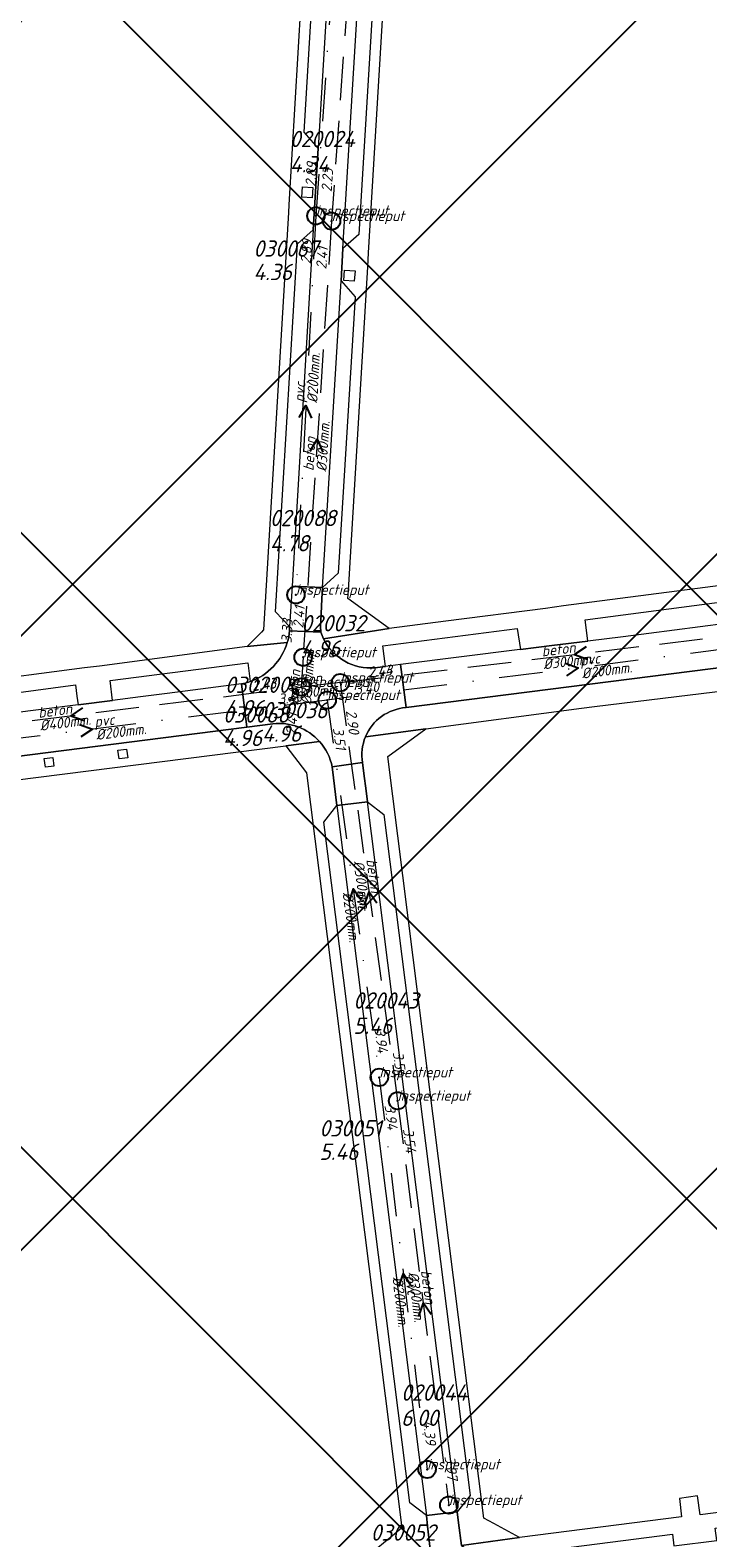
# Model space of a CAD drawing. Extents: x 148869 to 161638, y 453607 to 469810.
# Tile 176 of 256: x 152740 to 152818, y 463638 to 463811. Entities that reach past the tile are written whole.
import ezdxf

# ---------------------------------------------------------------- set-up
doc = ezdxf.new("R2010")
doc.units = 0
doc.header["$PDMODE"] = 32
doc.header["$PDSIZE"] = 2
doc.linetypes.add('RI-HWA', pattern=[7.4, 5, -2.4])
doc.linetypes.add('RI-VWA', pattern=[11, 5, -3, 0, -3])
doc.layers.get('0').update_dxf_attribs({"linetype": 'CONTINUOUS'})
doc.layers.get('DEFPOINTS').update_dxf_attribs({"linetype": 'CONTINUOUS'})
doc.layers.add('2023 hatch', color=90, linetype='CONTINUOUS')
for name, color, linetype, lineweight in [('B-OI-RI-HWA-BOB-T18', 150, 'CONTINUOUS', 18), ('B-OI-RI-HWA-MATERIAAL-T18', 150, 'CONTINUOUS', 18), ('B-OI-RI-HWA-PUTDEKSELHOOGTE-T25', 150, 'CONTINUOUS', 25), ('B-OI-RI-HWA-PUTNUMMER-T25', 150, 'CONTINUOUS', 25), ('B-OI-RI-HWA_DIAMETER-T18', 150, 'CONTINUOUS', 18), ('B-OI-RI-HWA_RIOOLPUT-S', 150, 'CONTINUOUS', 25), ('B-OI-RI-HWA_TRANSPORTLEIDING-VGS-G', 141, 'RI-HWA', 18), ('B-OI-RI-STROOMRICHTING-S', 252, 'CONTINUOUS', 25), ('B-OI-RI-VWA-BOB-T18', 34, 'CONTINUOUS', 18), ('B-OI-RI-VWA-DIAMETER-T18', 34, 'CONTINUOUS', 18), ('B-OI-RI-VWA-MATERIAAL-T18', 34, 'CONTINUOUS', 18), ('B-OI-RI-VWA_PUTDEKSELHOOGTE-T25', 34, 'CONTINUOUS', 25), ('B-OI-RI-VWA_PUTNUMMER-T25', 34, 'CONTINUOUS', 25), ('B-OI-RI-VWA_RIOOLPUT-S', 34, 'CONTINUOUS', 25), ('B-OI-RI-VWA_TRANSPORTLEIDING-VGS-G', 30, 'RI-VWA', 18), ('B-RO-VH-VERHARDING_STRAATBAKSTEEN-GV', 251, 'CONTINUOUS', 18)]:
    doc.layers.add(name, color=color, linetype=linetype, lineweight=lineweight)
doc.styles.add('NLCS-ISO-M500-T18_CURSIEF', font='NLCS-ISO.ttf', dxfattribs={"oblique": 15, "height": 0.9})
doc.styles.add('NLCS-ISO-M750-T25_CURSIEF', font='NLCS-ISO.ttf', dxfattribs={"oblique": 15, "height": 1.875})

# ---------------------------------------------------------------- blocks, each defined once
blk = doc.blocks.new('ACMAP_ANN_TEMPLATE_vwa-diam')
at = {"color": 0, "linetype": 'ByBlock', "style": 'NLCS-ISO-M500-T18_CURSIEF', "oblique": 15}
blk.add_attdef('vwa-diam', (0.3, -1.3), '', height=1.2, dxfattribs=at)
blk = doc.blocks.new('ACMAP_ANN_TEMPLATE_vwa-materiaal')
at = {"color": 0, "linetype": 'ByBlock', "style": 'NLCS-ISO-M500-T18_CURSIEF', "oblique": 15}
blk.add_attdef('vwa-mat', (0.3, 0.2), '', height=1.2, dxfattribs=at)
blk = doc.blocks.new('ACMAP_ANN_TEMPLATE_vwa-nap-l')
at = {"color": 0, "linetype": 'ByBlock', "style": 'NLCS-ISO-M500-T18_CURSIEF', "oblique": 15}
blk.add_attdef('vwa-nap-l', (3.3, 0.2), '', height=1.2, dxfattribs=at)
blk = doc.blocks.new('ACMAP_ANN_TEMPLATE_vwa-nap-r')
at = {"color": 0, "linetype": 'ByBlock', "style": 'NLCS-ISO-M500-T18_CURSIEF', "oblique": 15}
blk.add_attdef('vwa-nap-r', (-5.6, 0.2), '', height=1.2, dxfattribs=at)
blk = doc.blocks.new('ACMAP_ANN_TEMPLATE_hwa-diam')
at = {"color": 0, "linetype": 'ByBlock', "style": 'NLCS-ISO-M500-T18_CURSIEF', "oblique": 15}
blk.add_attdef('hwa-diam', (-3.7, -1.3), '', height=1.2, dxfattribs=at)
blk = doc.blocks.new('ACMAP_ANN_TEMPLATE_hwa-materiaal')
at = {"color": 0, "linetype": 'ByBlock', "style": 'NLCS-ISO-M500-T18_CURSIEF', "oblique": 15}
blk.add_attdef('hwa-mat', (-3.7, 0.2), '', height=1.2, dxfattribs=at)
blk = doc.blocks.new('ACMAP_ANN_TEMPLATE_hwa-nap-l')
at = {"color": 0, "linetype": 'ByBlock', "style": 'NLCS-ISO-M500-T18_CURSIEF', "oblique": 15}
blk.add_attdef('hwa-nap-l', (3.3, 0.2), '', height=1.2, dxfattribs=at)
blk = doc.blocks.new('ACMAP_ANN_TEMPLATE_hwa-nap-r')
at = {"color": 0, "linetype": 'ByBlock', "style": 'NLCS-ISO-M500-T18_CURSIEF', "oblique": 15}
blk.add_attdef('hwa-nap-r', (-5.6, 0.2), '', height=1.2, dxfattribs=at)
blk = doc.blocks.new('ACMAP_ANN_TEMPLATE_hwa-puth')
at = {"color": 0, "linetype": 'ByBlock', "style": 'NLCS-ISO-M750-T25_CURSIEF', "oblique": 15}
blk.add_attdef('hwa-puth', (-9, -6.8), '', height=1.88, dxfattribs=at)
blk = doc.blocks.new('ACMAP_ANN_TEMPLATE_hwa-putnr')
at = {"color": 0, "linetype": 'ByBlock', "style": 'NLCS-ISO-M750-T25_CURSIEF', "oblique": 15}
blk.add_attdef('hwa-putnr', (-9, -4.1), '', height=1.88, dxfattribs=at)
blk = doc.blocks.new('ACMAP_ANN_TEMPLATE_type knoop')
at = {"layer": 'DEFPOINTS', "style": 'NLCS-ISO-M500-T18_CURSIEF', "oblique": 15}
blk.add_attdef('type_knoop', (0, 0), '', height=1.2, dxfattribs=at)
blk = doc.blocks.new('ACMAP_ANN_TEMPLATE_vwa-puth')
at = {"color": 0, "linetype": 'ByBlock', "style": 'NLCS-ISO-M750-T25_CURSIEF', "oblique": 15}
blk.add_attdef('vwa-puth', (-3, 5), '', height=1.88, dxfattribs=at)
blk = doc.blocks.new('ACMAP_ANN_TEMPLATE_vwa-putnr')
at = {"color": 0, "linetype": 'ByBlock', "style": 'NLCS-ISO-M750-T25_CURSIEF', "oblique": 15}
blk.add_attdef('vaw-putnr', (-3, 7.9), '', height=1.88, dxfattribs=at)

msp = doc.modelspace()

# ---------------------------------------------------------------- hatches: boundary and pattern name
at = {"layer": '2023 hatch'}
h = msp.add_hatch(dxfattribs=at)
h.set_pattern_fill('L45L135', color=256, scale=49.98)
h.set_pattern_definition([(45, (0, 0), (-35.341197, 35.341197), []), (135, (0, 0), (-35.341197, -35.341197), [])])
h.paths.add_polyline_path([(155033.65, 463387.49), (154736.21, 463174.82), (154703.82, 463157.03), (154669.13, 463116.73), (154497.36, 463128.81), (154485.96, 463103.35), (154403, 462810.28), (154029.41, 462913.19), (153921.91, 462926.36), (153533.06, 462959.92), (153521.58, 463046.87), (153065.73, 463131.59), (152840.09, 463157.69), (152602.55, 463321.62), (152457.44, 463373.38), (152283.77, 463566.95), (152230.15, 463641.33), (152156.25, 463699.58), (152012.16, 463887.19), (152009.38, 463939.89), (151991.35, 464191.03), (152103.19, 464343.83), (152153.39, 464455.21), (152151.03, 464561.94), (152249.45, 464811.76), (152130.92, 465032.5), (152332.42, 465169.93), (152738.18, 465252.75), (152947.54, 465152.17), (153150.32, 465023.39), (153302.02, 464886.05), (153728.6, 464650.43), (153874.6, 464567.83), (153954.88, 464501.43), (153988.94, 464472.57), (154027.82, 464422.75), (154193.47, 464138.07), (154280.01, 463968.67), (154339.28, 463993.19), (154494.94, 463873.13), (154622.49, 463821.49), (154755.92, 463721.99), (154868.72, 463597.28)])

# ---------------------------------------------------------------- linework, layer by layer
at = {"layer": 'B-OI-RI-HWA_RIOOLPUT-S', "color": 251}
for p in [(152774.5, 463789), (152771.23, 463738.82), (152775.5, 463735.9), (152771, 463735.4), (152782.1, 463687.8), (152788, 463641.3)]:
    msp.add_point(p, dxfattribs=at)
at = {"layer": 'B-OI-RI-HWA_TRANSPORTLEIDING-VGS-G', "color": 251}
for p, q in [((152778.5, 463844.8), (152774.5, 463789)), ((152774.5, 463789), (152771.23, 463738.82)), ((152775.5, 463735.9), (152829.4, 463742.4)), ((152771.23, 463738.82), (152771, 463735.4)), ((152718, 463728.8), (152771, 463735.4)), ((152775.5, 463735.9), (152771, 463735.4)), ((152775.5, 463735.9), (152782.1, 463687.8)), ((152782.1, 463687.8), (152788, 463641.3))]:
    msp.add_line(p, q, dxfattribs=at)
at = {"layer": 'B-OI-RI-STROOMRICHTING-S', "color": 251}
for points in [[(152770.76, 463766.4), (152771.55, 463767.8), (152772.18, 463766.32)], [(152772.05, 463762.52), (152772.86, 463763.91), (152773.48, 463762.43)], [(152803.79, 463740.04), (152802.45, 463739.15), (152803.96, 463738.61)], [(152801.38, 463738.13), (152802.89, 463737.6), (152801.55, 463736.7)], [(152745.83, 463732.99), (152744.49, 463732.1), (152746.02, 463731.56)], [(152745.48, 463731.09), (152746.99, 463730.55), (152745.65, 463729.66)], [(152777.9, 463710.87), (152776.99, 463712.2), (152776.48, 463710.67)], [(152779.7, 463710.52), (152778.8, 463711.85), (152778.27, 463710.33)], [(152783.64, 463666.61), (152782.74, 463667.95), (152782.2, 463666.43)], [(152785.95, 463663.21), (152785.05, 463664.55), (152784.52, 463663.03)]]:
    msp.add_lwpolyline(points, dxfattribs=at)
at = {"layer": 'B-OI-RI-VWA_RIOOLPUT-S'}
for p in [(152772.7, 463789.6), (152770.4, 463746), (152774, 463733.9), (152780, 463690.5), (152785.5, 463645.4)]:
    msp.add_point(p, dxfattribs=at)
at = {"layer": 'B-OI-RI-VWA_TRANSPORTLEIDING-VGS-G', "color": 251}
for p, q in [((152776.1, 463838.7), (152772.7, 463789.6)), ((152772.7, 463789.6), (152770.4, 463746)), ((152831.8, 463741.3), (152774, 463733.9)), ((152774, 463733.9), (152720, 463727.2)), ((152774, 463733.9), (152780, 463690.5)), ((152780, 463690.5), (152785.5, 463645.4))]:
    msp.add_line(p, q, dxfattribs=at)
at = {"layer": 'B-RO-VH-VERHARDING_STRAATBAKSTEEN-GV', "flags": 128}
for points in [[(152778.05, 463882.08), (152778.1, 463883.38), (152778.18, 463884.7), (152775.14, 463884.45), (152775.12, 463884.14), (152769.59, 463790.88), (152769.53, 463789.97), (152766.67, 463741.97), (152766.42, 463741.72), (152764.79, 463740.07), (152769.4, 463740.51)], [(152778.67, 463783.74), (152778.77, 463785.33), (152782.44, 463846.61), (152782.55, 463848.25), (152784.8, 463885.32), (152781.76, 463885.08), (152781.64, 463883.14), (152781.56, 463881.86), (152781.57, 463881.43), (152783.18, 463879.66), (152781.4, 463849.85), (152779.56, 463848.28), (152779.39, 463845.06), (152781, 463843.27), (152777.64, 463787.46), (152775.81, 463785.83), (152775.6, 463782.11), (152777.21, 463780.27), (152775.26, 463748.48), (152773.47, 463746.83), (152773.39, 463745.55), (152773.26, 463742.96), (152773.22, 463742.36), (152773.26, 463741.7)], [(152769.67, 463741.85), (152769.66, 463742.37), (152768.06, 463744.05), (152770.59, 463786.37), (152772.37, 463787.97), (152772.96, 463797.4), (152771.34, 463799.21), (152776.2, 463880), (152778.01, 463881.68), (152778.05, 463882.08)], [(152773.58, 463740.94), (152781.12, 463742.12), (152776.38, 463745.59), (152776.44, 463746.51), (152778.67, 463783.74)], [(152779.49, 463737.61), (152780.7, 463737.75), (152780.39, 463740.12), (152795.86, 463742.12), (152796.26, 463739.72), (152799.84, 463740.16), (152803.99, 463740.66), (152803.88, 463741.65), (152803.7, 463743.14), (152821.51, 463745.46), (152821.82, 463742.98), (152821.99, 463742.99), (152828.26, 463747.78), (152828.32, 463748.27), (152820.76, 463747.25), (152801.21, 463744.72), (152799.11, 463744.43), (152787.65, 463742.96), (152781.12, 463742.12), (152773.58, 463740.94)], [(152773.26, 463741.7), (152769.67, 463741.85)], [(152769.4, 463740.51), (152764.79, 463740.07), (152747.79, 463737.81), (152746.07, 463737.59), (152732.62, 463735.84)], [(152778.4, 463729.66), (152785.34, 463730.58), (152803.27, 463732.95), (152804.76, 463733.17), (152826.49, 463735.81), (152831.71, 463736.62), (152828.94, 463738.8), (152821.8, 463737.94), (152820.53, 463737.8), (152783.07, 463733.03)], [(152749.3, 463733.84), (152749.01, 463736.16), (152764.88, 463738.19), (152765.14, 463736.02)], [(152783.07, 463733.03), (152782.44, 463737.97), (152780.7, 463737.75), (152779.49, 463737.61)], [(152726.14, 463733.12), (152745.04, 463735.64), (152745.2, 463734.35), (152745.33, 463733.36), (152749.3, 463733.84)], [(152764.12, 463735.77), (152764.76, 463730.77), (152767.74, 463731.15)], [(152767.74, 463731.15), (152764.76, 463730.77), (152728.32, 463726.14), (152726.99, 463725.99), (152726.56, 463725.94)], [(152778.06, 463726.7), (152778.21, 463725.44), (152778.48, 463723.46), (152778.62, 463722.19), (152780.52, 463720.72), (152790.45, 463642.38), (152788.95, 463640.53), (152789.11, 463639.26), (152789.44, 463636.66), (152796.14, 463637.57), (152793.17, 463639.17), (152792.04, 463639.78), (152780.98, 463727.39), (152785.34, 463730.58), (152778.4, 463729.66)], [(152720.77, 463719.43), (152723.71, 463719.74), (152723.69, 463719.89), (152726.51, 463723.22), (152769.23, 463728.62), (152769.24, 463728.63), (152773.11, 463729.14)], [(152773.11, 463729.14), (152769.24, 463728.63), (152771.63, 463725.52), (152782.59, 463638.67), (152781.75, 463637.97)], [(152781.75, 463637.97), (152778.55, 463635.33), (152785.86, 463636.21), (152785.56, 463638.87), (152785.43, 463640.11), (152783.5, 463641.55), (152773.61, 463719.87), (152775.1, 463721.76), (152774.95, 463723.02), (152774.73, 463724.96), (152774.57, 463726.21)], [(152774.57, 463726.21), (152778.06, 463726.7)]]:
    msp.add_lwpolyline(points, dxfattribs=at)
for points in [[(152779.56, 463848.28), (152781.57, 463881.43), (152781.56, 463881.86), (152778.05, 463882.08), (152778.01, 463881.68), (152772.96, 463797.4), (152772.37, 463787.97), (152769.96, 463747.01), (152773.47, 463746.83), (152775.6, 463782.11), (152775.81, 463785.83), (152779.39, 463845.06)], [(152771.17, 463792.95), (152772.36, 463792.87), (152772.28, 463791.67), (152771.08, 463791.76)], [(152776.01, 463783.36), (152777.21, 463783.28), (152777.12, 463782.08), (152775.93, 463782.16)], [(152769.66, 463742.37), (152769.67, 463741.85), (152773.26, 463741.7), (152773.22, 463742.36), (152773.26, 463742.96), (152773.39, 463745.55), (152773.47, 463746.83), (152769.96, 463747.01)], [(152820.53, 463737.8), (152819.89, 463742.69), (152808.05, 463741.18), (152803.99, 463740.66), (152799.84, 463740.16), (152796.26, 463739.72), (152796.19, 463739.71), (152782.44, 463737.97), (152783.07, 463733.03)], [(152727.68, 463731.12), (152728.32, 463726.14), (152764.76, 463730.77), (152764.12, 463735.77), (152755.58, 463734.66), (152752.52, 463734.26), (152749.3, 463733.84), (152745.33, 463733.36), (152741.07, 463732.82)], [(152750.91, 463728.26), (152751.04, 463727.27), (152750.05, 463727.14), (152749.92, 463728.14)], [(152742.43, 463727.29), (152742.55, 463726.29), (152741.56, 463726.17), (152741.44, 463727.16)], [(152774.57, 463726.21), (152774.73, 463724.96), (152774.95, 463723.02), (152775.1, 463721.76), (152778.62, 463722.19), (152778.48, 463723.46), (152778.21, 463725.44), (152778.06, 463726.7)], [(152785.43, 463640.11), (152788.95, 463640.53), (152778.62, 463722.19), (152775.1, 463721.76)], [(152838.08, 463642.91), (152827.44, 463641.53), (152816.92, 463640.18), (152816.64, 463642.35), (152814.56, 463642.06), (152814.79, 463639.94), (152796.14, 463637.57), (152789.44, 463636.66), (152792.53, 463634.25), (152792.58, 463633.8), (152796.57, 463634.31), (152796.42, 463635.71), (152813.73, 463637.94), (152813.9, 463636.6), (152818.83, 463637.24), (152818.67, 463638.64), (152827.68, 463639.79), (152838.26, 463641.14), (152838.43, 463639.8), (152841.18, 463640.13), (152841.12, 463640.57), (152841.71, 463640.67), (152844.16, 463643.77)], [(152785.86, 463636.21), (152783.22, 463633.04), (152783.24, 463632.57), (152792.58, 463633.8), (152792.53, 463634.25), (152789.44, 463636.66), (152789.11, 463639.26), (152788.95, 463640.53), (152785.43, 463640.11), (152785.56, 463638.87)]]:
    msp.add_lwpolyline(points, close=True, dxfattribs=at)
at = {"layer": 'B-RO-VH-VERHARDING_STRAATBAKSTEEN-GV'}
for points in [[(152769.67, 463741.85, -0.050586), (152769.4, 463740.51)], [(152769.4, 463740.51, 0.050586), (152769.67, 463741.85)], [(152773.26, 463741.7, 0.033765), (152773.58, 463740.94)], [(152773.58, 463740.94, -0.033765), (152773.26, 463741.7)], [(152765.14, 463736.02, 0.237252), (152769.4, 463740.51)], [(152769.4, 463740.51, -0.237252), (152765.14, 463736.02)], [(152773.58, 463740.94, 0.308537), (152779.49, 463737.61)], [(152779.49, 463737.61, -0.308537), (152773.58, 463740.94)], [(152765.14, 463736.02, -0.083667), (152764.12, 463735.77)], [(152783.07, 463733.03, 0.284669), (152778.4, 463729.66)], [(152778.4, 463729.66, -0.284669), (152783.07, 463733.03)], [(152773.11, 463729.14, 0.247049), (152767.74, 463731.15)], [(152767.74, 463731.15, -0.247049), (152773.11, 463729.14)], [(152778.4, 463729.66, 0.13824), (152778.06, 463726.7)], [(152778.06, 463726.7, -0.13824), (152778.4, 463729.66)], [(152774.57, 463726.21, 0.135146), (152773.11, 463729.14)], [(152773.11, 463729.14, -0.135146), (152774.57, 463726.21)]]:
    msp.add_lwpolyline(points, format="xyb", dxfattribs=at)

# ---------------------------------------------------------------- block references
at = {"layer": 'B-OI-RI-HWA-BOB-T18', "color": 251}
for name, p, rotation, values in [('ACMAP_ANN_TEMPLATE_hwa-nap-l', (152774.5, 463789), 86.27156901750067, {'hwa-nap-l': '2.23'}), ('ACMAP_ANN_TEMPLATE_hwa-nap-r', (152774.5, 463789), 85.8997892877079, {'hwa-nap-r': '2.41'}), ('ACMAP_ANN_TEMPLATE_hwa-nap-l', (152771.23, 463738.82), 86.15256841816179, {'hwa-nap-l': '2.41'}), ('ACMAP_ANN_TEMPLATE_hwa-nap-r', (152771, 463735.4), 7.098404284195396, {'hwa-nap-r': '2.43'}), ('ACMAP_ANN_TEMPLATE_hwa-nap-r', (152771, 463735.4), 6.340191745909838, {'hwa-nap-r': '2.43'}), ('ACMAP_ANN_TEMPLATE_hwa-nap-l', (152775.5, 463735.9), 6.876304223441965, {'hwa-nap-l': '2.44'}), ('ACMAP_ANN_TEMPLATE_hwa-nap-l', (152775.5, 463735.9), 6.340191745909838, {'hwa-nap-l': '2.43'}), ('ACMAP_ANN_TEMPLATE_hwa-nap-r', (152771.23, 463738.82), 86.27156901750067, {'hwa-nap-r': '2.41'}), ('ACMAP_ANN_TEMPLATE_hwa-nap-r', (152771, 463735.4), 86.15256841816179, {'hwa-nap-r': '2.41'}), ('ACMAP_ANN_TEMPLATE_hwa-nap-l', (152775.5, 463735.9), 277.8130010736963, {'hwa-nap-l': '2.90'}), ('ACMAP_ANN_TEMPLATE_hwa-nap-r', (152782.1, 463687.8), 277.8130010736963, {'hwa-nap-r': '3.54'}), ('ACMAP_ANN_TEMPLATE_hwa-nap-l', (152782.1, 463687.8), 277.2311475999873, {'hwa-nap-l': '3.54'}), ('ACMAP_ANN_TEMPLATE_hwa-nap-r', (152788, 463641.3), 277.2311475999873, {'hwa-nap-r': '3.97'})]:
    msp.add_blockref(name, p, dxfattribs=dict(at, rotation=rotation)).add_auto_attribs(values)
at = {"layer": 'B-OI-RI-HWA-MATERIAAL-T18', "color": 251}
for p, rotation in [((152772.86, 463763.91), 86.27156901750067), ((152802.45, 463739.15), 6.876304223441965), ((152771.11, 463737.11), 86.15256841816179), ((152773.25, 463735.65), 6.340191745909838), ((152744.5, 463732.1), 7.098404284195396), ((152778.8, 463711.85), 277.8130010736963), ((152785.05, 463664.55), 277.2311475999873)]:
    msp.add_blockref('ACMAP_ANN_TEMPLATE_hwa-materiaal', p, dxfattribs=dict(at, rotation=rotation)).add_auto_attribs({'hwa-mat': 'beton'})
at = {"layer": 'B-OI-RI-HWA-PUTDEKSELHOOGTE-T25', "color": 251}
for p, values in [((152774.5, 463789), {'hwa-puth': '4.36'}), ((152771.23, 463738.82), {'hwa-puth': '4.96'}), ((152771, 463735.4), {'hwa-puth': '4.96'}), ((152775.5, 463735.9), {'hwa-puth': '4.96'}), ((152782.1, 463687.8), {'hwa-puth': '5.46'})]:
    msp.add_blockref('ACMAP_ANN_TEMPLATE_hwa-puth', p, dxfattribs=at).add_auto_attribs(values)
at = {"layer": 'B-OI-RI-HWA-PUTNUMMER-T25', "color": 251}
for p, values in [((152774.5, 463789), {'hwa-putnr': '030067'}), ((152771.23, 463738.82), {'hwa-putnr': '030200'}), ((152771, 463735.4), {'hwa-putnr': '030068'}), ((152775.5, 463735.9), {'hwa-putnr': '030036'}), ((152782.1, 463687.8), {'hwa-putnr': '030051'}), ((152788, 463641.3), {'hwa-putnr': '030052'})]:
    msp.add_blockref('ACMAP_ANN_TEMPLATE_hwa-putnr', p, dxfattribs=at).add_auto_attribs(values)
at = {"layer": 'B-OI-RI-HWA_DIAMETER-T18', "color": 251}
for p, rotation, values in [((152772.86, 463763.91), 86.27156901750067, {'hwa-diam': '%%c300mm.'}), ((152771.11, 463737.11), 86.15256841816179, {'hwa-diam': '%%c300mm.'}), ((152802.45, 463739.15), 6.876304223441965, {'hwa-diam': '%%c300mm.'}), ((152773.25, 463735.65), 6.340191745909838, {'hwa-diam': '%%c300mm.'}), ((152744.5, 463732.1), 7.098404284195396, {'hwa-diam': '%%c400mm.'}), ((152778.8, 463711.85), 277.8130010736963, {'hwa-diam': '%%c300mm.'}), ((152785.05, 463664.55), 277.2311475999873, {'hwa-diam': '%%c300mm.'})]:
    msp.add_blockref('ACMAP_ANN_TEMPLATE_hwa-diam', p, dxfattribs=dict(at, rotation=rotation)).add_auto_attribs(values)
at = {"layer": 'B-OI-RI-VWA-BOB-T18', "color": 251}
for name, p, rotation, values in [('ACMAP_ANN_TEMPLATE_vwa-nap-l', (152772.7, 463789.6), 86.98031520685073, {'vwa-nap-l': '2.89'}), ('ACMAP_ANN_TEMPLATE_vwa-nap-r', (152772.7, 463789.6), 86.03879482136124, {'vwa-nap-r': '2.89'}), ('ACMAP_ANN_TEMPLATE_vwa-nap-r', (152770.4, 463746), 86.98031520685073, {'vwa-nap-r': '3.33'}), ('ACMAP_ANN_TEMPLATE_vwa-nap-r', (152774, 463733.9), 7.295756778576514, {'vwa-nap-r': '3.40'}), ('ACMAP_ANN_TEMPLATE_vwa-nap-l', (152774, 463733.9), 7.072774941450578, {'vwa-nap-l': '3.40'}), ('ACMAP_ANN_TEMPLATE_vwa-nap-l', (152774, 463733.9), 277.8711819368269, {'vwa-nap-l': '3.51'}), ('ACMAP_ANN_TEMPLATE_vwa-nap-r', (152780, 463690.5), 277.8711819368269, {'vwa-nap-r': '3.94'}), ('ACMAP_ANN_TEMPLATE_vwa-nap-l', (152780, 463690.5), 276.9529574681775, {'vwa-nap-l': '3.94'}), ('ACMAP_ANN_TEMPLATE_vwa-nap-r', (152785.5, 463645.4), 276.9529574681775, {'vwa-nap-r': '4.39'})]:
    msp.add_blockref(name, p, dxfattribs=dict(at, rotation=rotation)).add_auto_attribs(values)
at = {"layer": 'B-OI-RI-VWA-DIAMETER-T18', "color": 251}
for p, rotation in [((152771.55, 463767.8), 86.98031520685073), ((152802.9, 463737.6), 7.295756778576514), ((152747, 463730.55), 7.072774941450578), ((152777, 463712.2), 277.8711819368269), ((152782.75, 463667.95), 276.9529574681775)]:
    msp.add_blockref('ACMAP_ANN_TEMPLATE_vwa-diam', p, dxfattribs=dict(at, rotation=rotation)).add_auto_attribs({'vwa-diam': '%%c200mm.'})
at = {"layer": 'B-OI-RI-VWA-MATERIAAL-T18', "color": 251}
for p, rotation in [((152771.55, 463767.8), 86.98031520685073), ((152802.9, 463737.6), 7.295756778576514), ((152747, 463730.55), 7.072774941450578), ((152777, 463712.2), 277.8711819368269), ((152782.75, 463667.95), 276.9529574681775)]:
    msp.add_blockref('ACMAP_ANN_TEMPLATE_vwa-materiaal', p, dxfattribs=dict(at, rotation=rotation)).add_auto_attribs({'vwa-mat': 'pvc'})
at = {"layer": 'B-OI-RI-VWA_PUTDEKSELHOOGTE-T25', "color": 251}
for p, values in [((152772.7, 463789.6), {'vwa-puth': '4.34'}), ((152770.4, 463746), {'vwa-puth': '4.78'}), ((152774, 463733.9), {'vwa-puth': '4.96'}), ((152780, 463690.5), {'vwa-puth': '5.46'}), ((152785.5, 463645.4), {'vwa-puth': '6.00'})]:
    msp.add_blockref('ACMAP_ANN_TEMPLATE_vwa-puth', p, dxfattribs=at).add_auto_attribs(values)
at = {"layer": 'B-OI-RI-VWA_PUTNUMMER-T25', "color": 251}
for p, values in [((152772.7, 463789.6), {'vaw-putnr': '020024'}), ((152770.4, 463746), {'vaw-putnr': '020088'}), ((152774, 463733.9), {'vaw-putnr': '020032'}), ((152780, 463690.5), {'vaw-putnr': '020043'}), ((152785.5, 463645.4), {'vaw-putnr': '020044'})]:
    msp.add_blockref('ACMAP_ANN_TEMPLATE_vwa-putnr', p, dxfattribs=at).add_auto_attribs(values)
at = {"layer": 'DEFPOINTS'}
for p in [(152772.7, 463789.6), (152774.5, 463789), (152770.4, 463746), (152771.23, 463738.82), (152771, 463735.4), (152775.5, 463735.9), (152774, 463733.9), (152780, 463690.5), (152782.1, 463687.8), (152785.5, 463645.4), (152788, 463641.3)]:
    msp.add_blockref('ACMAP_ANN_TEMPLATE_type knoop', p, dxfattribs=at).add_auto_attribs({'type_knoop': 'inspectieput'})

doc.saveas('drawing.dxf')
